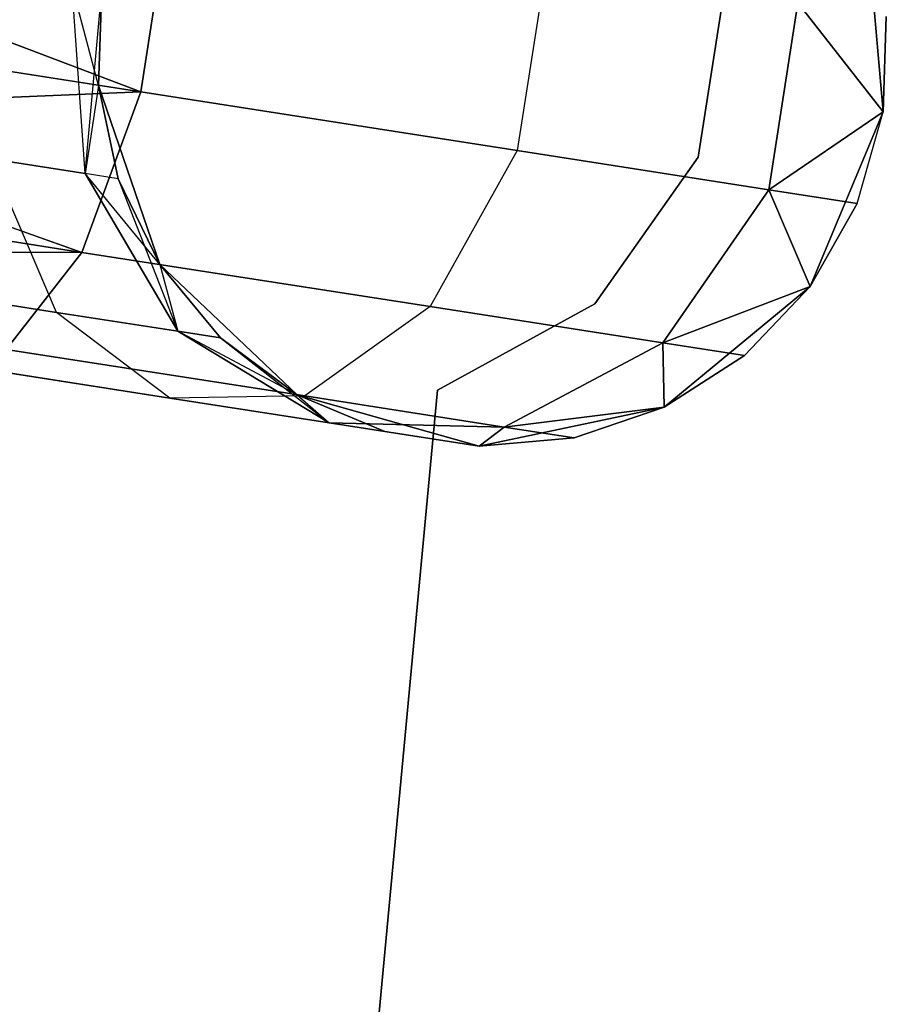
# Model space of a CAD drawing. Extents: x -91 to 91, y -91 to 262.
# Tile 79 of 256: x -60.93 to -58.74, y 6.88 to 9.37. Entities that reach past the tile are written whole.
import ezdxf

# ---------------------------------------------------------------- set-up
doc = ezdxf.new("R2010")
doc.units = 0
doc.header["$LTSCALE"] = 25.4
doc.layers.get('0').update_dxf_attribs({"linetype": 'CONTINUOUS'})

# ---------------------------------------------------------------- blocks, each defined once
blk = doc.blocks.new('ETE0_STL_1')
at = {"color": 0}
for p, q in [((-60.5519, 9.6593, 319.2628), (-60.6256, 9.1864, 319.2628)), ((-60.5519, 9.6593, 319.2628), (-60.6256, 9.1864, 319.2628)), ((-60.6256, 9.1864, 170.7524), (-60.5519, 9.6593, 170.7524)), ((-60.6256, 9.1864, 170.7524), (-60.5519, 9.6593, 170.7524)), ((-58.7479, 9.1361, 327.5076), (-58.7895, 9.6129, 327.5076)), ((-58.7895, 9.6129, 163.5076), (-58.7479, 9.1361, 163.5076)), ((-58.7479, 9.1361, 327.5076), (-58.7895, 9.6129, 327.5076)), ((-58.7895, 9.6129, 163.5076), (-58.7479, 9.1361, 163.5076)), ((-60.6256, 9.1864, 319.2628), (-61.7121, 9.5979, 319.0076)), ((-60.6256, 9.1864, 319.2628), (-61.7121, 9.5979, 319.0076)), ((-61.7121, 9.5979, 171.0076), (-60.6256, 9.1864, 170.7524)), ((-61.7121, 9.5979, 171.0076), (-60.6256, 9.1864, 170.7524)), ((-59.5996, 9.511, 319.9068), (-59.6732, 9.038, 319.9068)), ((-59.5996, 9.511, 319.9068), (-59.6732, 9.038, 319.9068)), ((-59.5996, 9.511, 170.1084), (-59.6732, 9.038, 170.1084)), ((-59.5996, 9.511, 170.1084), (-59.6732, 9.038, 170.1084)), ((-59.2153, 9.0217, 164.5076), (-59.1452, 9.4704, 164.5076)), ((-59.1452, 9.4704, 162.5076), (-59.2153, 9.0217, 162.5076)), ((-59.1452, 9.4704, 162.5076), (-59.2153, 9.0217, 162.5076)), ((-59.2153, 9.0217, 164.5076), (-59.1452, 9.4704, 164.5076)), ((-60.7662, 8.9802, 321.5811), (-60.7993, 9.4557, 321.6249)), ((-60.7662, 8.9802, 321.5811), (-60.7993, 9.4557, 321.6249)), ((-60.7322, 9.203, 322.0076), (-60.7993, 9.4557, 321.6249)), ((-60.7322, 9.203, 322.0076), (-60.7993, 9.4557, 321.6249)), ((-60.7662, 8.9802, 168.4341), (-60.7993, 9.4557, 168.3903)), ((-60.7662, 8.9802, 168.4341), (-60.7993, 9.4557, 168.3903)), ((-60.7662, 8.9802, 168.4341), (-60.724, 9.4439, 168.0076)), ((-60.7662, 8.9802, 168.4341), (-60.724, 9.4439, 168.0076)), ((-60.724, 9.4439, 327.5076), (-60.7322, 9.203, 327.5076)), ((-60.7322, 9.203, 163.5076), (-60.724, 9.4439, 163.5076)), ((-60.724, 9.4439, 322.0076), (-60.7322, 9.203, 322.0076)), ((-60.724, 9.4439, 327.5076), (-60.7322, 9.203, 327.5076)), ((-60.724, 9.4439, 322.0076), (-60.7322, 9.203, 322.0076)), ((-60.724, 9.4439, 168.0076), (-60.7322, 9.203, 168.0076)), ((-60.724, 9.4439, 168.0076), (-60.7322, 9.203, 168.0076)), ((-60.7322, 9.203, 163.5076), (-60.724, 9.4439, 163.5076)), ((-59.0369, 8.9389, 320.8707), (-58.9632, 9.4118, 320.8707)), ((-59.0369, 8.9389, 320.8707), (-58.9632, 9.4118, 320.8707)), ((-58.9632, 9.4118, 169.1445), (-59.0369, 8.9389, 169.1445)), ((-58.9632, 9.4118, 169.1445), (-59.0369, 8.9389, 169.1445)), ((-58.7479, 9.1361, 322.0076), (-58.9632, 9.4118, 320.8707)), ((-58.7479, 9.1361, 322.0076), (-58.9632, 9.4118, 320.8707)), ((-58.9632, 9.4118, 169.1445), (-58.7479, 9.1361, 168.0076)), ((-58.9632, 9.4118, 169.1445), (-58.7479, 9.1361, 168.0076)), ((-58.7479, 9.1361, 327.5076), (-58.7398, 9.377, 322.0076)), ((-58.7479, 9.1361, 322.0076), (-58.7398, 9.377, 322.0076)), ((-58.7479, 9.1361, 327.5076), (-58.7398, 9.377, 322.0076)), ((-58.7479, 9.1361, 322.0076), (-58.7398, 9.377, 322.0076)), ((-58.7479, 9.1361, 168.0076), (-58.7398, 9.377, 168.0076)), ((-58.7398, 9.377, 168.0076), (-58.7479, 9.1361, 163.5076)), ((-58.7479, 9.1361, 168.0076), (-58.7398, 9.377, 168.0076)), ((-58.7398, 9.377, 168.0076), (-58.7479, 9.1361, 163.5076)), ((-60.6256, 9.1864, 319.2628), (-61.749, 9.3614, 319.0367)), ((-60.6256, 9.1864, 319.2628), (-61.749, 9.3614, 319.0367)), ((-61.749, 9.3614, 170.9785), (-60.6256, 9.1864, 170.7524)), ((-61.749, 9.3614, 170.9785), (-60.6256, 9.1864, 170.7524)), ((-60.7322, 9.203, 322.0076), (-60.7662, 8.9802, 321.5811)), ((-60.7322, 9.203, 322.0076), (-60.7662, 8.9802, 321.5811)), ((-60.7322, 9.203, 168.0076), (-60.7662, 8.9802, 168.4341)), ((-60.7322, 9.203, 168.0076), (-60.7662, 8.9802, 168.4341)), ((-60.7322, 9.203, 327.5076), (-60.5776, 8.75, 327.5076)), ((-60.5776, 8.75, 163.5076), (-60.7322, 9.203, 163.5076)), ((-60.7322, 9.203, 322.0076), (-60.7322, 9.203, 327.5076)), ((-60.7322, 9.203, 322.0076), (-60.7322, 9.203, 327.5076)), ((-60.7322, 9.203, 322.0076), (-60.6824, 8.9671, 322.0076)), ((-60.6824, 8.9671, 322.0076), (-60.7322, 9.203, 327.5076)), ((-60.6824, 8.9671, 322.0076), (-60.7322, 9.203, 327.5076)), ((-60.7322, 9.203, 327.5076), (-60.5776, 8.75, 327.5076)), ((-60.7322, 9.203, 322.0076), (-60.6824, 8.9671, 322.0076)), ((-60.7322, 9.203, 168.0076), (-60.6824, 8.9671, 168.0076)), ((-60.6824, 8.9671, 168.0076), (-60.7322, 9.203, 163.5076)), ((-60.5776, 8.75, 163.5076), (-60.7322, 9.203, 163.5076)), ((-60.6824, 8.9671, 168.0076), (-60.7322, 9.203, 163.5076)), ((-60.7322, 9.203, 168.0076), (-60.6824, 8.9671, 168.0076)), ((-60.7322, 9.203, 168.0076), (-60.7322, 9.203, 163.5076)), ((-60.7322, 9.203, 168.0076), (-60.7322, 9.203, 163.5076)), ((-60.6256, 9.1864, 319.2628), (-61.7837, 9.1387, 319.1222)), ((-60.6256, 9.1864, 319.2628), (-61.7837, 9.1387, 319.1222)), ((-61.7837, 9.1387, 170.8931), (-60.6256, 9.1864, 170.7524)), ((-61.7837, 9.1387, 170.8931), (-60.6256, 9.1864, 170.7524)), ((-60.6256, 9.1864, 319.2628), (-60.7749, 8.7807, 319.4683)), ((-60.6256, 9.1864, 319.2628), (-60.7749, 8.7807, 319.4683)), ((-60.7749, 8.7807, 170.5469), (-60.6256, 9.1864, 170.7524)), ((-60.7749, 8.7807, 170.5469), (-60.6256, 9.1864, 170.7524)), ((-59.6732, 9.038, 319.9068), (-60.6256, 9.1864, 319.2628)), ((-59.6732, 9.038, 319.9068), (-60.6256, 9.1864, 319.2628)), ((-60.6256, 9.1864, 170.7524), (-59.6732, 9.038, 170.1084)), ((-60.6256, 9.1864, 170.7524), (-59.6732, 9.038, 170.1084)), ((-60.7749, 8.7807, 319.4683), (-61.7837, 9.1387, 319.1222)), ((-60.7749, 8.7807, 319.4683), (-61.7837, 9.1387, 319.1222)), ((-61.7837, 9.1387, 170.8931), (-60.7749, 8.7807, 170.5469)), ((-61.7837, 9.1387, 170.8931), (-60.7749, 8.7807, 170.5469)), ((-58.7479, 9.1361, 322.0076), (-59.0369, 8.9389, 320.8707)), ((-58.7479, 9.1361, 322.0076), (-59.0369, 8.9389, 320.8707)), ((-59.0369, 8.9389, 169.1445), (-58.7479, 9.1361, 168.0076)), ((-59.0369, 8.9389, 169.1445), (-58.7479, 9.1361, 168.0076)), ((-58.9326, 8.6945, 327.5076), (-58.7479, 9.1361, 327.5076)), ((-58.7479, 9.1361, 163.5076), (-58.9326, 8.6945, 163.5076)), ((-58.9326, 8.6945, 327.5076), (-58.7479, 9.1361, 327.5076)), ((-58.7479, 9.1361, 163.5076), (-58.9326, 8.6945, 163.5076)), ((-58.8134, 8.9041, 322.0076), (-58.7479, 9.1361, 327.5076)), ((-58.8134, 8.9041, 322.0076), (-58.7479, 9.1361, 327.5076)), ((-58.8134, 8.9041, 322.0076), (-58.7479, 9.1361, 322.0076)), ((-58.8134, 8.9041, 322.0076), (-58.7479, 9.1361, 322.0076)), ((-58.8134, 8.9041, 168.0076), (-58.7479, 9.1361, 168.0076)), ((-58.8134, 8.9041, 168.0076), (-58.7479, 9.1361, 168.0076)), ((-58.8134, 8.9041, 168.0076), (-58.7479, 9.1361, 163.5076)), ((-58.8134, 8.9041, 168.0076), (-58.7479, 9.1361, 163.5076)), ((-58.7479, 9.1361, 322.0076), (-58.7479, 9.1361, 327.5076)), ((-58.7479, 9.1361, 322.0076), (-58.7479, 9.1361, 327.5076)), ((-58.7479, 9.1361, 168.0076), (-58.7479, 9.1361, 163.5076)), ((-58.7479, 9.1361, 168.0076), (-58.7479, 9.1361, 163.5076)), ((-60.8383, 8.6288, 320.9951), (-61.005, 9.0174, 321.2195)), ((-60.7662, 8.9802, 321.5811), (-61.005, 9.0174, 321.2195)), ((-60.8383, 8.6288, 320.9951), (-61.005, 9.0174, 321.2195)), ((-60.7662, 8.9802, 321.5811), (-61.005, 9.0174, 321.2195)), ((-60.8383, 8.6288, 169.0201), (-61.005, 9.0174, 168.7957)), ((-61.005, 9.0174, 168.7957), (-60.7662, 8.9802, 168.4341)), ((-60.8383, 8.6288, 169.0201), (-61.005, 9.0174, 168.7957)), ((-61.005, 9.0174, 168.7957), (-60.7662, 8.9802, 168.4341)), ((-59.6732, 9.038, 319.9068), (-59.8939, 8.6435, 320.0641)), ((-59.6732, 9.038, 319.9068), (-59.8939, 8.6435, 320.0641)), ((-59.6732, 9.038, 170.1084), (-59.8939, 8.6435, 169.9511)), ((-59.6732, 9.038, 170.1084), (-59.8939, 8.6435, 169.9511)), ((-59.0369, 8.9389, 320.8707), (-59.6732, 9.038, 319.9068)), ((-59.0369, 8.9389, 320.8707), (-59.6732, 9.038, 319.9068)), ((-59.6732, 9.038, 170.1084), (-59.0369, 8.9389, 169.1445)), ((-59.6732, 9.038, 170.1084), (-59.0369, 8.9389, 169.1445)), ((-59.4767, 8.6502, 164.5076), (-59.2153, 9.0217, 164.5076)), ((-59.2153, 9.0217, 162.5076), (-59.4767, 8.6502, 162.5076)), ((-59.2153, 9.0217, 162.5076), (-59.4767, 8.6502, 162.5076)), ((-59.4767, 8.6502, 164.5076), (-59.2153, 9.0217, 164.5076)), ((-59.2153, 9.0217, 164.5076), (-59.2153, 9.0217, 162.5076)), ((-59.2153, 9.0217, 164.5076), (-59.2153, 9.0217, 162.5076)), ((-60.5316, 8.5811, 321.4596), (-60.7662, 8.9802, 321.5811)), ((-60.5776, 8.75, 322.0076), (-60.7662, 8.9802, 321.5811)), ((-60.5316, 8.5811, 321.4596), (-60.7662, 8.9802, 321.5811)), ((-60.5776, 8.75, 322.0076), (-60.7662, 8.9802, 321.5811)), ((-60.6824, 8.9671, 322.0076), (-60.7662, 8.9802, 321.5811)), ((-60.6824, 8.9671, 322.0076), (-60.7662, 8.9802, 321.5811)), ((-60.7662, 8.9802, 168.4341), (-60.5316, 8.5811, 168.5556)), ((-60.6824, 8.9671, 168.0076), (-60.7662, 8.9802, 168.4341)), ((-60.6824, 8.9671, 168.0076), (-60.7662, 8.9802, 168.4341)), ((-60.7662, 8.9802, 168.4341), (-60.5316, 8.5811, 168.5556)), ((-60.6824, 8.9671, 322.0076), (-60.5776, 8.75, 327.5076)), ((-60.6824, 8.9671, 322.0076), (-60.5776, 8.75, 322.0076)), ((-60.6824, 8.9671, 322.0076), (-60.5776, 8.75, 327.5076)), ((-60.6824, 8.9671, 322.0076), (-60.5776, 8.75, 322.0076)), ((-60.6824, 8.9671, 168.0076), (-60.5316, 8.5811, 168.5556)), ((-60.6824, 8.9671, 168.0076), (-60.5316, 8.5811, 168.5556)), ((-60.6824, 8.9671, 168.0076), (-60.5776, 8.75, 168.0076)), ((-60.5776, 8.75, 163.5076), (-60.6824, 8.9671, 168.0076)), ((-60.6824, 8.9671, 168.0076), (-60.5776, 8.75, 168.0076)), ((-60.5776, 8.75, 163.5076), (-60.6824, 8.9671, 168.0076)), ((-60.7749, 8.7807, 319.4683), (-61.8142, 8.9426, 319.2591)), ((-60.7749, 8.7807, 319.4683), (-61.8142, 8.9426, 319.2591)), ((-61.8142, 8.9426, 170.7561), (-60.7749, 8.7807, 170.5469)), ((-61.8142, 8.9426, 170.7561), (-60.7749, 8.7807, 170.5469)), ((-59.3052, 8.5518, 320.9558), (-59.0369, 8.9389, 320.8707)), ((-59.3052, 8.5518, 320.9558), (-59.0369, 8.9389, 320.8707)), ((-59.0369, 8.9389, 169.1445), (-59.3052, 8.5518, 169.0594)), ((-59.0369, 8.9389, 169.1445), (-59.3052, 8.5518, 169.0594)), ((-58.8134, 8.9041, 322.0076), (-59.0369, 8.9389, 320.8707)), ((-58.8134, 8.9041, 322.0076), (-59.0369, 8.9389, 320.8707)), ((-58.9326, 8.6945, 322.0076), (-59.0369, 8.9389, 320.8707)), ((-58.9326, 8.6945, 322.0076), (-59.0369, 8.9389, 320.8707)), ((-59.0369, 8.9389, 169.1445), (-58.8134, 8.9041, 168.0076)), ((-59.0369, 8.9389, 169.1445), (-58.8134, 8.9041, 168.0076)), ((-59.0369, 8.9389, 169.1445), (-58.9326, 8.6945, 168.0076)), ((-59.0369, 8.9389, 169.1445), (-58.9326, 8.6945, 168.0076)), ((-58.9326, 8.6945, 322.0076), (-58.8134, 8.9041, 322.0076)), ((-58.8134, 8.9041, 322.0076), (-58.9326, 8.6945, 327.5076)), ((-58.8134, 8.9041, 322.0076), (-58.9326, 8.6945, 327.5076)), ((-58.9326, 8.6945, 322.0076), (-58.8134, 8.9041, 322.0076)), ((-58.9326, 8.6945, 168.0076), (-58.8134, 8.9041, 168.0076)), ((-58.8134, 8.9041, 168.0076), (-58.9326, 8.6945, 163.5076)), ((-58.8134, 8.9041, 168.0076), (-58.9326, 8.6945, 163.5076)), ((-58.9326, 8.6945, 168.0076), (-58.8134, 8.9041, 168.0076)), ((-60.7749, 8.7807, 319.4683), (-61.8388, 8.7847, 319.4395)), ((-60.7749, 8.7807, 319.4683), (-61.8388, 8.7847, 319.4395)), ((-61.8388, 8.7847, 170.5757), (-60.7749, 8.7807, 170.5469)), ((-61.8388, 8.7847, 170.5757), (-60.7749, 8.7807, 170.5469)), ((-60.7749, 8.7807, 319.4683), (-60.9657, 8.5353, 319.8322)), ((-60.7749, 8.7807, 319.4683), (-60.9657, 8.5353, 319.8322)), ((-60.9657, 8.5353, 170.183), (-60.7749, 8.7807, 170.5469)), ((-60.9657, 8.5353, 170.183), (-60.7749, 8.7807, 170.5469)), ((-59.8939, 8.6435, 320.0641), (-60.7749, 8.7807, 319.4683)), ((-59.8939, 8.6435, 320.0641), (-60.7749, 8.7807, 319.4683)), ((-60.7749, 8.7807, 170.5469), (-59.8939, 8.6435, 169.9511)), ((-60.7749, 8.7807, 170.5469), (-59.8939, 8.6435, 169.9511)), ((-60.5776, 8.75, 327.5076), (-60.2303, 8.4207, 327.5076)), ((-60.2303, 8.4207, 163.5076), (-60.5776, 8.75, 163.5076)), ((-60.5776, 8.75, 322.0076), (-60.5776, 8.75, 327.5076)), ((-60.5776, 8.75, 322.0076), (-60.5776, 8.75, 327.5076)), ((-60.5776, 8.75, 322.0076), (-60.4239, 8.5643, 322.0076)), ((-60.4239, 8.5643, 322.0076), (-60.5776, 8.75, 327.5076)), ((-60.4239, 8.5643, 322.0076), (-60.5776, 8.75, 327.5076)), ((-60.5776, 8.75, 327.5076), (-60.2303, 8.4207, 327.5076)), ((-60.5776, 8.75, 322.0076), (-60.4239, 8.5643, 322.0076)), ((-60.5776, 8.75, 322.0076), (-60.5316, 8.5811, 321.4596)), ((-60.5776, 8.75, 322.0076), (-60.5316, 8.5811, 321.4596)), ((-60.5776, 8.75, 168.0076), (-60.5316, 8.5811, 168.5556)), ((-60.5776, 8.75, 168.0076), (-60.5316, 8.5811, 168.5556)), ((-60.5776, 8.75, 168.0076), (-60.4239, 8.5643, 168.0076)), ((-60.4239, 8.5643, 168.0076), (-60.5776, 8.75, 163.5076)), ((-60.2303, 8.4207, 163.5076), (-60.5776, 8.75, 163.5076)), ((-60.4239, 8.5643, 168.0076), (-60.5776, 8.75, 163.5076)), ((-60.5776, 8.75, 168.0076), (-60.4239, 8.5643, 168.0076)), ((-60.5776, 8.75, 168.0076), (-60.5776, 8.75, 163.5076)), ((-60.5776, 8.75, 168.0076), (-60.5776, 8.75, 163.5076)), ((-60.8383, 8.6288, 320.9951), (-61.2974, 8.7003, 320.6847)), ((-60.8383, 8.6288, 320.9951), (-61.2974, 8.7003, 320.6847)), ((-61.2974, 8.7003, 169.3306), (-60.8383, 8.6288, 169.0201)), ((-61.2974, 8.7003, 169.3306), (-60.8383, 8.6288, 169.0201)), ((-58.9326, 8.6945, 322.0076), (-59.3052, 8.5518, 320.9558)), ((-58.9326, 8.6945, 322.0076), (-59.3052, 8.5518, 320.9558)), ((-59.3052, 8.5518, 169.0594), (-58.9326, 8.6945, 168.0076)), ((-59.3052, 8.5518, 169.0594), (-58.9326, 8.6945, 168.0076)), ((-59.3013, 8.3894, 327.5076), (-58.9326, 8.6945, 327.5076)), ((-58.9326, 8.6945, 163.5076), (-59.3013, 8.3894, 163.5076)), ((-59.3013, 8.3894, 327.5076), (-58.9326, 8.6945, 327.5076)), ((-58.9326, 8.6945, 163.5076), (-59.3013, 8.3894, 163.5076)), ((-59.0984, 8.5196, 322.0076), (-58.9326, 8.6945, 327.5076)), ((-59.0984, 8.5196, 322.0076), (-58.9326, 8.6945, 322.0076)), ((-59.0984, 8.5196, 322.0076), (-58.9326, 8.6945, 327.5076)), ((-59.0984, 8.5196, 322.0076), (-58.9326, 8.6945, 322.0076)), ((-59.0984, 8.5196, 168.0076), (-58.9326, 8.6945, 168.0076)), ((-58.9326, 8.6945, 163.5076), (-59.0984, 8.5196, 168.0076)), ((-59.0984, 8.5196, 168.0076), (-58.9326, 8.6945, 168.0076)), ((-58.9326, 8.6945, 163.5076), (-59.0984, 8.5196, 168.0076)), ((-58.9326, 8.6945, 322.0076), (-58.9326, 8.6945, 327.5076)), ((-58.9326, 8.6945, 322.0076), (-58.9326, 8.6945, 327.5076)), ((-58.9326, 8.6945, 168.0076), (-58.9326, 8.6945, 163.5076)), ((-58.9326, 8.6945, 168.0076), (-58.9326, 8.6945, 163.5076)), ((-59.8939, 8.6435, 320.0641), (-60.2109, 8.4177, 320.3427)), ((-59.8939, 8.6435, 320.0641), (-60.2109, 8.4177, 320.3427)), ((-59.8939, 8.6435, 169.9511), (-60.2109, 8.4177, 169.6726)), ((-59.8939, 8.6435, 169.9511), (-60.2109, 8.4177, 169.6726)), ((-59.3052, 8.5518, 320.9558), (-59.8939, 8.6435, 320.0641)), ((-59.3052, 8.5518, 320.9558), (-59.8939, 8.6435, 320.0641)), ((-59.8939, 8.6435, 169.9511), (-59.3052, 8.5518, 169.0594)), ((-59.8939, 8.6435, 169.9511), (-59.3052, 8.5518, 169.0594)), ((-59.8754, 8.4327, 164.5076), (-59.4767, 8.6502, 164.5076)), ((-59.4767, 8.6502, 162.5076), (-59.8754, 8.4327, 162.5076)), ((-59.4767, 8.6502, 162.5076), (-59.8754, 8.4327, 162.5076)), ((-59.8754, 8.4327, 164.5076), (-59.4767, 8.6502, 164.5076)), ((-59.4767, 8.6502, 164.5076), (-59.4767, 8.6502, 162.5076)), ((-59.4767, 8.6502, 164.5076), (-59.4767, 8.6502, 162.5076)), ((-60.5518, 8.4124, 320.6786), (-60.8383, 8.6288, 320.9951)), ((-60.5316, 8.5811, 321.4596), (-60.8383, 8.6288, 320.9951)), ((-60.5518, 8.4124, 320.6786), (-60.8383, 8.6288, 320.9951)), ((-60.5316, 8.5811, 321.4596), (-60.8383, 8.6288, 320.9951)), ((-60.5518, 8.4124, 169.3366), (-60.8383, 8.6288, 169.0201)), ((-60.8383, 8.6288, 169.0201), (-60.5316, 8.5811, 168.5556)), ((-60.8383, 8.6288, 169.0201), (-60.5316, 8.5811, 168.5556)), ((-60.5518, 8.4124, 169.3366), (-60.8383, 8.6288, 169.0201)), ((-60.2303, 8.4207, 322.0076), (-60.5316, 8.5811, 321.4596)), ((-60.5316, 8.5811, 321.4596), (-60.1492, 8.3497, 321.2884)), ((-60.5316, 8.5811, 321.4596), (-60.1492, 8.3497, 321.2884)), ((-60.4239, 8.5643, 322.0076), (-60.5316, 8.5811, 321.4596)), ((-60.2303, 8.4207, 322.0076), (-60.5316, 8.5811, 321.4596)), ((-60.4239, 8.5643, 322.0076), (-60.5316, 8.5811, 321.4596)), ((-60.5316, 8.5811, 168.5556), (-60.4239, 8.5643, 168.0076)), ((-60.1492, 8.3497, 168.7269), (-60.5316, 8.5811, 168.5556)), ((-60.1492, 8.3497, 168.7269), (-60.5316, 8.5811, 168.5556)), ((-60.5316, 8.5811, 168.5556), (-60.4239, 8.5643, 168.0076)), ((-60.4239, 8.5643, 322.0076), (-60.2303, 8.4207, 327.5076)), ((-60.4239, 8.5643, 322.0076), (-60.2303, 8.4207, 322.0076)), ((-60.4239, 8.5643, 322.0076), (-60.2303, 8.4207, 327.5076)), ((-60.4239, 8.5643, 322.0076), (-60.2303, 8.4207, 322.0076)), ((-60.4239, 8.5643, 168.0076), (-60.1492, 8.3497, 168.7269)), ((-60.4239, 8.5643, 168.0076), (-60.1492, 8.3497, 168.7269)), ((-60.4239, 8.5643, 168.0076), (-60.2303, 8.4207, 168.0076)), ((-60.2303, 8.4207, 163.5076), (-60.4239, 8.5643, 168.0076)), ((-60.4239, 8.5643, 168.0076), (-60.2303, 8.4207, 168.0076)), ((-60.2303, 8.4207, 163.5076), (-60.4239, 8.5643, 168.0076)), ((-59.7066, 8.3391, 321.1065), (-59.3052, 8.5518, 320.9558)), ((-59.7066, 8.3391, 321.1065), (-59.3052, 8.5518, 320.9558)), ((-59.3052, 8.5518, 169.0594), (-59.7066, 8.3391, 168.9087)), ((-59.3052, 8.5518, 169.0594), (-59.7066, 8.3391, 168.9087)), ((-59.0984, 8.5196, 322.0076), (-59.3052, 8.5518, 320.9558)), ((-59.0984, 8.5196, 322.0076), (-59.3052, 8.5518, 320.9558)), ((-59.3013, 8.3894, 322.0076), (-59.3052, 8.5518, 320.9558)), ((-59.3013, 8.3894, 322.0076), (-59.3052, 8.5518, 320.9558)), ((-59.3052, 8.5518, 169.0594), (-59.0984, 8.5196, 168.0076)), ((-59.3052, 8.5518, 169.0594), (-59.0984, 8.5196, 168.0076)), ((-59.3052, 8.5518, 169.0594), (-59.3013, 8.3894, 168.0076)), ((-59.3052, 8.5518, 169.0594), (-59.3013, 8.3894, 168.0076)), ((-60.2109, 8.4177, 320.3427), (-60.9657, 8.5353, 319.8322)), ((-60.2109, 8.4177, 320.3427), (-60.9657, 8.5353, 319.8322)), ((-60.9657, 8.5353, 170.183), (-60.2109, 8.4177, 169.6726)), ((-60.9657, 8.5353, 170.183), (-60.2109, 8.4177, 169.6726)), ((-59.3013, 8.3894, 322.0076), (-59.0984, 8.5196, 322.0076)), ((-59.0984, 8.5196, 322.0076), (-59.3013, 8.3894, 327.5076)), ((-59.0984, 8.5196, 322.0076), (-59.3013, 8.3894, 327.5076)), ((-59.3013, 8.3894, 322.0076), (-59.0984, 8.5196, 322.0076)), ((-59.3013, 8.3894, 168.0076), (-59.0984, 8.5196, 168.0076)), ((-59.0984, 8.5196, 168.0076), (-59.3013, 8.3894, 163.5076)), ((-59.0984, 8.5196, 168.0076), (-59.3013, 8.3894, 163.5076)), ((-59.3013, 8.3894, 168.0076), (-59.0984, 8.5196, 168.0076)), ((-60.5518, 8.4124, 320.6786), (-61.1543, 8.5063, 320.2712)), ((-60.5518, 8.4124, 320.6786), (-61.1543, 8.5063, 320.2712)), ((-61.1543, 8.5063, 169.744), (-60.5518, 8.4124, 169.3366)), ((-61.1543, 8.5063, 169.744), (-60.5518, 8.4124, 169.3366)), ((-60.2109, 8.4177, 320.3427), (-60.5518, 8.4124, 320.6786)), ((-60.2109, 8.4177, 320.3427), (-60.5518, 8.4124, 320.6786)), ((-60.2109, 8.4177, 169.6726), (-60.5518, 8.4124, 169.3366)), ((-60.2109, 8.4177, 169.6726), (-60.5518, 8.4124, 169.3366)), ((-60.3998, 2.8337, 164.5076), (-59.8754, 8.4327, 164.5076)), ((-59.8754, 8.4327, 162.5076), (-60.3998, 2.8337, 162.5076)), ((-59.8754, 8.4327, 162.5076), (-60.3998, 2.8337, 162.5076)), ((-60.3998, 2.8337, 164.5076), (-59.8754, 8.4327, 164.5076)), ((-60.2303, 8.4207, 327.5076), (-59.7697, 8.2906, 327.5076)), ((-59.7697, 8.2906, 163.5076), (-60.2303, 8.4207, 163.5076)), ((-60.2303, 8.4207, 322.0076), (-60.2303, 8.4207, 327.5076)), ((-60.2303, 8.4207, 322.0076), (-60.2303, 8.4207, 327.5076)), ((-60.2303, 8.4207, 322.0076), (-60.0079, 8.3277, 322.0076)), ((-60.0079, 8.3277, 322.0076), (-60.2303, 8.4207, 327.5076)), ((-60.0079, 8.3277, 322.0076), (-60.2303, 8.4207, 327.5076)), ((-60.2303, 8.4207, 327.5076), (-59.7697, 8.2906, 327.5076)), ((-60.2303, 8.4207, 322.0076), (-60.0079, 8.3277, 322.0076)), ((-60.2303, 8.4207, 322.0076), (-60.1492, 8.3497, 321.2884)), ((-60.2303, 8.4207, 322.0076), (-60.1492, 8.3497, 321.2884)), ((-60.2303, 8.4207, 168.0076), (-60.1492, 8.3497, 168.7269)), ((-60.2303, 8.4207, 168.0076), (-60.1492, 8.3497, 168.7269)), ((-60.2303, 8.4207, 168.0076), (-60.0079, 8.3277, 168.0076)), ((-60.0079, 8.3277, 168.0076), (-60.2303, 8.4207, 163.5076)), ((-59.7697, 8.2906, 163.5076), (-60.2303, 8.4207, 163.5076)), ((-60.0079, 8.3277, 168.0076), (-60.2303, 8.4207, 163.5076)), ((-60.2303, 8.4207, 168.0076), (-60.0079, 8.3277, 168.0076)), ((-60.2303, 8.4207, 168.0076), (-60.2303, 8.4207, 163.5076)), ((-60.2303, 8.4207, 168.0076), (-60.2303, 8.4207, 163.5076)), ((-59.7066, 8.3391, 321.1065), (-60.2109, 8.4177, 320.3427)), ((-59.7066, 8.3391, 321.1065), (-60.2109, 8.4177, 320.3427)), ((-60.2109, 8.4177, 169.6726), (-59.7066, 8.3391, 168.9087)), ((-60.2109, 8.4177, 169.6726), (-59.7066, 8.3391, 168.9087)), ((-59.8754, 8.4327, 164.5076), (-59.8754, 8.4327, 162.5076)), ((-59.8754, 8.4327, 164.5076), (-59.8754, 8.4327, 162.5076)), ((-60.1492, 8.3497, 321.2884), (-60.5518, 8.4124, 320.6786)), ((-60.1492, 8.3497, 321.2884), (-60.5518, 8.4124, 320.6786)), ((-60.5518, 8.4124, 169.3366), (-60.1492, 8.3497, 168.7269)), ((-60.5518, 8.4124, 169.3366), (-60.1492, 8.3497, 168.7269)), ((-59.7697, 8.2906, 327.5076), (-59.3013, 8.3894, 327.5076)), ((-59.3013, 8.3894, 163.5076), (-59.7697, 8.2906, 163.5076)), ((-59.7697, 8.2906, 327.5076), (-59.3013, 8.3894, 327.5076)), ((-59.3013, 8.3894, 163.5076), (-59.7697, 8.2906, 163.5076)), ((-59.3013, 8.3894, 322.0076), (-59.7066, 8.3391, 321.1065)), ((-59.3013, 8.3894, 322.0076), (-59.7066, 8.3391, 321.1065)), ((-59.7066, 8.3391, 168.9087), (-59.3013, 8.3894, 168.0076)), ((-59.7066, 8.3391, 168.9087), (-59.3013, 8.3894, 168.0076)), ((-59.5295, 8.3116, 322.0076), (-59.3013, 8.3894, 327.5076)), ((-59.5295, 8.3116, 322.0076), (-59.3013, 8.3894, 322.0076)), ((-59.5295, 8.3116, 322.0076), (-59.3013, 8.3894, 327.5076)), ((-59.5295, 8.3116, 322.0076), (-59.3013, 8.3894, 322.0076)), ((-59.5295, 8.3116, 168.0076), (-59.3013, 8.3894, 168.0076)), ((-59.3013, 8.3894, 163.5076), (-59.5295, 8.3116, 168.0076)), ((-59.5295, 8.3116, 168.0076), (-59.3013, 8.3894, 168.0076)), ((-59.3013, 8.3894, 163.5076), (-59.5295, 8.3116, 168.0076)), ((-59.3013, 8.3894, 322.0076), (-59.3013, 8.3894, 327.5076)), ((-59.3013, 8.3894, 322.0076), (-59.3013, 8.3894, 327.5076)), ((-59.3013, 8.3894, 168.0076), (-59.3013, 8.3894, 163.5076)), ((-59.3013, 8.3894, 168.0076), (-59.3013, 8.3894, 163.5076)), ((-60.0079, 8.3277, 322.0076), (-60.1492, 8.3497, 321.2884)), ((-59.7697, 8.2906, 322.0076), (-60.1492, 8.3497, 321.2884)), ((-59.7697, 8.2906, 322.0076), (-60.1492, 8.3497, 321.2884)), ((-60.1492, 8.3497, 321.2884), (-59.7066, 8.3391, 321.1065)), ((-60.0079, 8.3277, 322.0076), (-60.1492, 8.3497, 321.2884)), ((-60.1492, 8.3497, 321.2884), (-59.7066, 8.3391, 321.1065)), ((-59.7066, 8.3391, 168.9087), (-60.1492, 8.3497, 168.7269)), ((-60.1492, 8.3497, 168.7269), (-59.7697, 8.2906, 168.0076)), ((-60.1492, 8.3497, 168.7269), (-60.0079, 8.3277, 168.0076)), ((-60.1492, 8.3497, 168.7269), (-59.7697, 8.2906, 168.0076)), ((-60.1492, 8.3497, 168.7269), (-60.0079, 8.3277, 168.0076)), ((-59.7066, 8.3391, 168.9087), (-60.1492, 8.3497, 168.7269)), ((-60.0079, 8.3277, 322.0076), (-59.7697, 8.2906, 327.5076)), ((-60.0079, 8.3277, 322.0076), (-59.7697, 8.2906, 327.5076)), ((-59.7697, 8.2906, 163.5076), (-60.0079, 8.3277, 168.0076)), ((-59.7697, 8.2906, 163.5076), (-60.0079, 8.3277, 168.0076)), ((-59.7697, 8.2906, 322.0076), (-59.7066, 8.3391, 321.1065)), ((-59.7697, 8.2906, 322.0076), (-59.7066, 8.3391, 321.1065)), ((-59.7066, 8.3391, 168.9087), (-59.7697, 8.2906, 168.0076)), ((-59.7066, 8.3391, 168.9087), (-59.7697, 8.2906, 168.0076)), ((-59.5295, 8.3116, 322.0076), (-59.7066, 8.3391, 321.1065)), ((-59.5295, 8.3116, 322.0076), (-59.7066, 8.3391, 321.1065)), ((-59.7066, 8.3391, 168.9087), (-59.5295, 8.3116, 168.0076)), ((-59.7066, 8.3391, 168.9087), (-59.5295, 8.3116, 168.0076)), ((-59.7697, 8.2906, 322.0076), (-59.5295, 8.3116, 322.0076)), ((-59.5295, 8.3116, 322.0076), (-59.7697, 8.2906, 327.5076)), ((-59.5295, 8.3116, 322.0076), (-59.7697, 8.2906, 327.5076)), ((-59.7697, 8.2906, 322.0076), (-59.5295, 8.3116, 322.0076)), ((-59.7697, 8.2906, 168.0076), (-59.5295, 8.3116, 168.0076)), ((-59.5295, 8.3116, 168.0076), (-59.7697, 8.2906, 163.5076)), ((-59.5295, 8.3116, 168.0076), (-59.7697, 8.2906, 163.5076)), ((-59.7697, 8.2906, 168.0076), (-59.5295, 8.3116, 168.0076)), ((-59.7697, 8.2906, 322.0076), (-59.7697, 8.2906, 327.5076)), ((-59.7697, 8.2906, 322.0076), (-59.7697, 8.2906, 327.5076)), ((-59.7697, 8.2906, 168.0076), (-59.7697, 8.2906, 163.5076)), ((-59.7697, 8.2906, 168.0076), (-59.7697, 8.2906, 163.5076))]:
    blk.add_line(p, q, dxfattribs=at)

msp = doc.modelspace()

# ---------------------------------------------------------------- block references
at = {"color": 253}
msp.add_blockref('ETE0_STL_1', (0, 0), dxfattribs=at)

doc.saveas('drawing.dxf')
